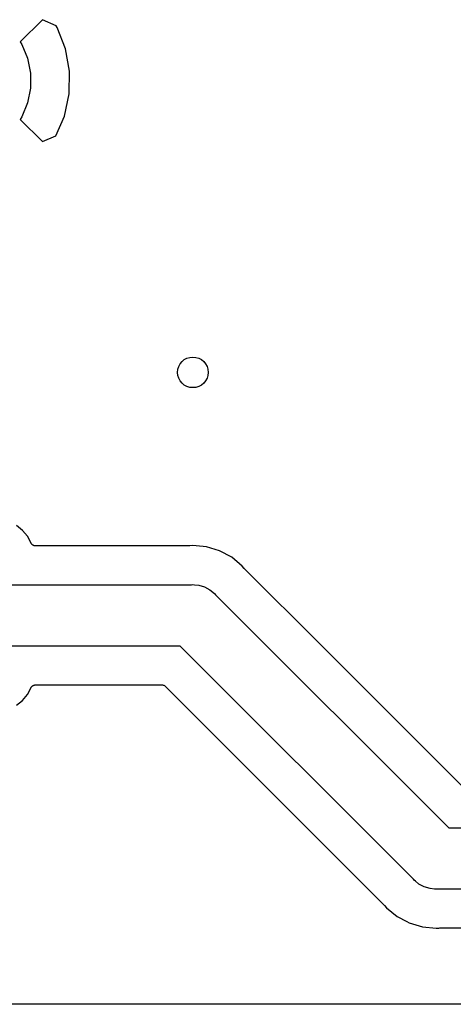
# Model space of a CAD drawing. Extents: x 1 to 139, y -76 to -1.
# Tile 34 of 51: x 69.49 to 75.15, y -75.56 to -62.7. Entities that reach past the tile are written whole.
import ezdxf

# ---------------------------------------------------------------- set-up
doc = ezdxf.new("R2010")
doc.units = 0
doc.header["$MEASUREMENT"] = 0
doc.layers.add('BLACK', color=7, linetype='CONTINUOUS')

msp = doc.modelspace()

# ---------------------------------------------------------------- linework, layer by layer
at = {"layer": 'BLACK', "linetype": 'CONTINUOUS'}
for p, q in [((69.7905, -62.7037), (69.4998, -62.9944)), ((69.9695, -62.7821), (69.7905, -62.7037)), ((69.982, -62.8054), (69.9695, -62.7821)), ((70.0921, -63.0841), (69.982, -62.8054)), ((69.4998, -62.9944), (69.5212, -63.0263)), ((69.5212, -63.0263), (69.5966, -63.2083)), ((70.1452, -63.3764), (70.0921, -63.0841)), ((69.5966, -63.2083), (69.635, -63.4015)), ((69.635, -63.4015), (69.635, -63.5985)), ((70.1403, -63.6734), (70.1452, -63.3764)), ((69.635, -63.5985), (69.5966, -63.7917)), ((69.5966, -63.7917), (69.5212, -63.9737)), ((70.0776, -63.9637), (70.1403, -63.6734)), ((69.5212, -63.9737), (69.4998, -64.0056)), ((69.4998, -64.0056), (69.7905, -64.2963)), ((69.9668, -64.2191), (70.0776, -63.9637)), ((69.7905, -64.2963), (69.9668, -64.2191)), ((69.5309, -69.3741), (69.4536, -69.3106)), ((69.5944, -69.4514), (69.5309, -69.3741)), ((69.6436, -69.5434), (69.5944, -69.4514)), ((69.6452, -69.5458), (69.6436, -69.5434)), ((69.6465, -69.5483), (69.6452, -69.5458)), ((69.6486, -69.5509), (69.6465, -69.5483)), ((69.6505, -69.5537), (69.6486, -69.5509)), ((69.6525, -69.5557), (69.6505, -69.5537)), ((69.6543, -69.5579), (69.6525, -69.5557)), ((69.6569, -69.5601), (69.6543, -69.5579)), ((69.6593, -69.5625), (69.6569, -69.5601)), ((69.6616, -69.5641), (69.6593, -69.5625)), ((69.6637, -69.5659), (69.6616, -69.5641)), ((69.6667, -69.5675), (69.6637, -69.5659)), ((69.6695, -69.5694), (69.6667, -69.5675)), ((69.6721, -69.5705), (69.6695, -69.5694)), ((69.6746, -69.5719), (69.6721, -69.5705)), ((69.6778, -69.5729), (69.6746, -69.5719)), ((69.681, -69.5742), (69.6778, -69.5729)), ((69.6837, -69.5748), (69.681, -69.5742)), ((69.6864, -69.5756), (69.6837, -69.5748)), ((69.6898, -69.576), (69.6864, -69.5756)), ((69.6931, -69.5767), (69.6898, -69.576)), ((69.6959, -69.5767), (69.6931, -69.5767)), ((69.6987, -69.577), (69.6959, -69.5767)), ((69.6996, -69.577), (69.6987, -69.577)), ((71.7073, -69.577), (69.6996, -69.577)), ((71.7099, -69.5767), (71.7073, -69.577)), ((71.7126, -69.5768), (71.7099, -69.5767)), ((71.7135, -69.5767), (71.7126, -69.5768)), ((71.755, -69.5726), (71.7135, -69.5767)), ((71.7965, -69.5767), (71.755, -69.5726)), ((71.933, -69.5901), (71.7965, -69.5767)), ((72.1042, -69.6421), (71.933, -69.5901)), ((72.2619, -69.7264), (72.1042, -69.6421)), ((72.4002, -69.8398), (72.2619, -69.7264)), ((72.4266, -69.8721), (72.4002, -69.8398)), ((72.4285, -69.874), (72.4266, -69.8721)), ((72.4302, -69.8761), (72.4285, -69.874)), ((72.4308, -69.8767), (72.4302, -69.8761)), ((73.424, -70.8699), (72.4308, -69.8767)), ((69.17, -70.085), (71.7354, -70.085)), ((71.7354, -70.085), (71.755, -70.0831)), ((71.755, -70.0831), (71.7746, -70.085)), ((71.7746, -70.085), (71.7746, -70.085)), ((71.7746, -70.085), (71.8334, -70.0908)), ((71.8334, -70.0908), (71.9088, -70.1137)), ((71.9088, -70.1137), (71.9783, -70.1508)), ((71.9783, -70.1508), (72.0392, -70.2008)), ((72.0392, -70.2008), (72.0517, -70.2161)), ((72.0517, -70.2161), (75.0957, -73.26)), ((71.5893, -70.885), (69.17, -70.885)), ((74.6333, -73.929), (71.5893, -70.885)), ((75.2875, -72.7334), (73.424, -70.8699)), ((73.424, -70.8699), (73.424, -70.8699)), ((69.5944, -71.5186), (69.6436, -71.4266)), ((69.6436, -71.4266), (69.644, -71.4258)), ((69.644, -71.4258), (69.6456, -71.4235)), ((69.6456, -71.4235), (69.647, -71.421)), ((69.647, -71.421), (69.6491, -71.4184)), ((69.6491, -71.4184), (69.6511, -71.4156)), ((69.6511, -71.4156), (69.6531, -71.4136)), ((69.6531, -71.4136), (69.6549, -71.4114)), ((69.6549, -71.4114), (69.6575, -71.4093)), ((69.6575, -71.4093), (69.6599, -71.4069)), ((69.6599, -71.4069), (69.6623, -71.4054)), ((69.6623, -71.4054), (69.6645, -71.4036)), ((69.6645, -71.4036), (69.6675, -71.402)), ((69.6675, -71.402), (69.6703, -71.4002)), ((69.6703, -71.4002), (69.6729, -71.3991)), ((69.6729, -71.3991), (69.6754, -71.3978)), ((69.6754, -71.3978), (69.6787, -71.3968)), ((69.6787, -71.3968), (69.6818, -71.3955)), ((69.6818, -71.3955), (69.6846, -71.395)), ((69.6846, -71.395), (69.6873, -71.3942)), ((69.6873, -71.3942), (69.6907, -71.3939)), ((69.6907, -71.3939), (69.694, -71.3932)), ((69.694, -71.3932), (69.6968, -71.3933)), ((69.6968, -71.3933), (69.6996, -71.393)), ((69.6996, -71.393), (71.3526, -71.393)), ((71.3526, -71.393), (71.3528, -71.393)), ((71.3528, -71.393), (71.3528, -71.393)), ((71.3528, -71.393), (71.3528, -71.393)), ((71.3528, -71.393), (71.3535, -71.393)), ((71.3535, -71.393), (71.3593, -71.3937)), ((71.3593, -71.3937), (71.3651, -71.3943)), ((71.3651, -71.3943), (71.3655, -71.3944)), ((71.3655, -71.3944), (71.3658, -71.3944)), ((71.3658, -71.3944), (71.3714, -71.3962)), ((71.3714, -71.3962), (71.377, -71.3979)), ((71.377, -71.3979), (71.3773, -71.398)), ((71.3773, -71.398), (71.3776, -71.3981)), ((71.3776, -71.3981), (71.3827, -71.4009)), ((71.3827, -71.4009), (71.3879, -71.4037)), ((71.3879, -71.4037), (71.3882, -71.4039)), ((71.3882, -71.4039), (71.3885, -71.4041)), ((71.3885, -71.4041), (71.393, -71.4079)), ((71.393, -71.4079), (71.3975, -71.4116)), ((71.3975, -71.4116), (74.2542, -74.2683)), ((69.4536, -71.6594), (69.5309, -71.5959)), ((69.5309, -71.5959), (69.5944, -71.5186)), ((75.0957, -73.26), (81.7493, -73.26)), ((74.6458, -73.9442), (74.6333, -73.929)), ((74.661, -73.9567), (74.6458, -73.9442)), ((74.701, -73.9895), (74.661, -73.9567)), ((74.661, -73.9567), (74.661, -73.9567)), ((74.7067, -73.9942), (74.701, -73.9895)), ((74.7762, -74.0313), (74.7067, -73.9942)), ((74.8516, -74.0542), (74.7762, -74.0313)), ((74.9104, -74.06), (74.8516, -74.0542)), ((74.93, -74.0619), (74.9104, -74.06)), ((74.9104, -74.06), (74.9104, -74.06)), ((74.9496, -74.06), (74.93, -74.0619)), ((81.8954, -74.06), (74.9496, -74.06)), ((74.2542, -74.2683), (74.2548, -74.2689)), ((74.2548, -74.2689), (74.2565, -74.271)), ((74.2565, -74.271), (74.2584, -74.2729)), ((74.2584, -74.2729), (74.2848, -74.3052)), ((74.2848, -74.3052), (74.4231, -74.4186)), ((74.4231, -74.4186), (74.5474, -74.4851)), ((74.5474, -74.4851), (74.5474, -74.4851)), ((74.5474, -74.4851), (74.5808, -74.5029)), ((74.5808, -74.5029), (74.752, -74.5549)), ((74.752, -74.5549), (74.93, -74.5724)), ((74.93, -74.5724), (74.9715, -74.5683)), ((74.9715, -74.5683), (74.9724, -74.5682)), ((74.9724, -74.5682), (74.9751, -74.5683)), ((74.9751, -74.5683), (74.9777, -74.568)), ((74.9777, -74.568), (81.8673, -74.568)), ((104.076, -75.565), (6.16231, -75.565))]:
    msp.add_line(p, q, dxfattribs=at)
at = {"layer": 'BLACK'}
msp.add_circle((71.755, -67.31), 0.2, dxfattribs=at)

doc.saveas('drawing.dxf')
